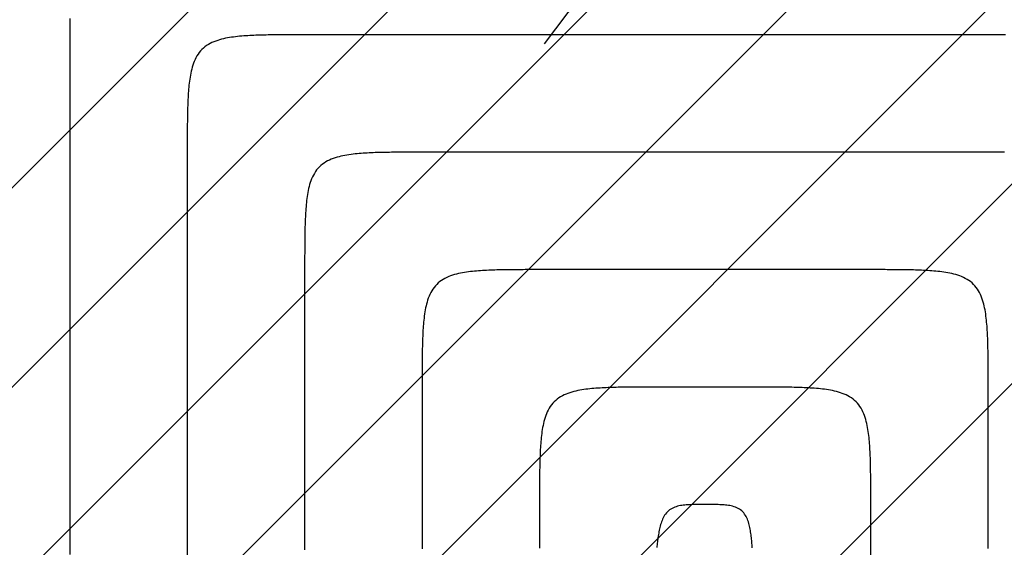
# Model space of a CAD drawing. Extents: x 997 to 109698, y 921 to 94021.
# Tile 199 of 256: x 18954 to 20631, y 25364 to 26262. Entities that reach past the tile are written whole.
import ezdxf

# ---------------------------------------------------------------- set-up
doc = ezdxf.new("R2010")
doc.units = 0
doc.header["$MEASUREMENT"] = 0
for name, color, linetype in [('12', 7, 'CONTINUOUS'), ('28', 7, 'CONTINUOUS'), ('42', 7, 'CONTINUOUS')]:
    doc.layers.add(name, color=color, linetype=linetype)

msp = doc.modelspace()

# ---------------------------------------------------------------- linework, layer by layer
at = {"layer": '12', "color": 6}
for points in [[(19039.764577, 26264.216712), (19039.756609, 26260.754424), (19039.750939, 26257.292131), (19039.747188, 26253.829835), (19039.744973, 26250.367536), (19039.743915, 26246.905236), (19039.74363, 26243.442936), (19039.743739, 26239.980637), (19039.74386, 26236.518341)], [(19039.74386, 26236.518341), (19039.74386, 26210.483726), (19039.74386, 26184.44911), (19039.74386, 26158.414495), (19039.74386, 26132.379879), (19039.74386, 26106.345264), (19039.743861, 26080.310649), (19039.74386, 26054.276033), (19039.74386, 26028.241418), (19039.74386, 26002.206803), (19039.74386, 25976.172187), (19039.74386, 25950.137572), (19039.74386, 25924.102956), (19039.74386, 25898.068341), (19039.74386, 25872.033725), (19039.74386, 25845.99911), (19039.74386, 25819.964495), (19039.74386, 25793.929879), (19039.74386, 25767.895264), (19039.74386, 25741.860649), (19039.74386, 25715.826033), (19039.74386, 25689.791418), (19039.74386, 25663.756803), (19039.74386, 25637.722187), (19039.74386, 25611.687572), (19039.74386, 25585.652956), (19039.74386, 25559.618341), (19039.74386, 25533.583726), (19039.74386, 25507.54911), (19039.74386, 25481.514495), (19039.74386, 25455.479879), (19039.74386, 25429.445264), (19039.74386, 25403.410648), (19039.74386, 25377.376033), (19039.74386, 25351.341418)], [(19639.74386, 26036.518341), (19636.281564, 26036.518462), (19632.819265, 26036.518571), (19629.356965, 26036.518287), (19625.894665, 26036.517228), (19622.432366, 26036.515014), (19618.97007, 26036.511263), (19615.507777, 26036.505593), (19612.04549, 26036.497624), (19608.583208, 26036.486975), (19605.120934, 26036.473263), (19601.658668, 26036.456109), (19598.196412, 26036.435131), (19594.734167, 26036.409946), (19591.271934, 26036.380176), (19587.809716, 26036.345407), (19584.34754, 26036.304828), (19580.885449, 26036.257347), (19577.423485, 26036.201867), (19573.961693, 26036.13729), (19570.500116, 26036.062517), (19567.038797, 26035.976452), (19563.577779, 26035.877997), (19560.117105, 26035.766052), (19556.65682, 26035.639523), (19553.196966, 26035.497308), (19549.737586, 26035.338312), (19546.278775, 26035.161214), (19542.820924, 26034.963366), (19539.364537, 26034.741634), (19535.910115, 26034.492883), (19532.45816, 26034.213977), (19529.009177, 26033.901781), (19525.563667, 26033.553159), (19522.122132, 26033.164976), (19518.685076, 26032.734097), (19515.253032, 26032.257321), (19511.827662, 26031.729119), (19508.412037, 26031.141057), (19505.009313, 26030.484522), (19501.622648, 26029.750897), (19498.255199, 26028.931567), (19494.910124, 26028.017918), (19491.590581, 26027.001335), (19488.3012, 26025.872791), (19485.054413, 26024.621088), (19481.865223, 26023.23431), (19478.748632, 26021.700542), (19475.719644, 26020.007868), (19472.793261, 26018.144375), (19469.9842, 26016.100091), (19467.305005, 26013.879787), (19464.767228, 26011.494974), (19462.382414, 26008.957196), (19460.16211, 26006.278002), (19458.117827, 26003.468941), (19456.254333, 26000.542558), (19454.56166, 25997.513569), (19453.027892, 25994.396978), (19451.641114, 25991.207788), (19450.389411, 25987.961002), (19449.260867, 25984.671621), (19448.244283, 25981.352077), (19447.330634, 25978.007002), (19446.511305, 25974.639553), (19445.77768, 25971.252888), (19445.121144, 25967.850164), (19444.533083, 25964.434539), (19444.00488, 25961.00917), (19443.528104, 25957.577126), (19443.097226, 25954.14007), (19442.709043, 25950.698535), (19442.360421, 25947.253024), (19442.048225, 25943.804041), (19441.769319, 25940.352087), (19441.520568, 25936.897665), (19441.298836, 25933.441278), (19441.100988, 25929.983427), (19440.92389, 25926.524616), (19440.764894, 25923.065236), (19440.622679, 25919.605382), (19440.496149, 25916.145096), (19440.384205, 25912.684423), (19440.285749, 25909.223405), (19440.199684, 25905.762085), (19440.124912, 25902.300508), (19440.060335, 25898.838716), (19440.004855, 25895.376753), (19439.957374, 25891.914661), (19439.916795, 25888.452485), (19439.882026, 25884.990268), (19439.852255, 25881.528035), (19439.827071, 25878.065789), (19439.806092, 25874.603533), (19439.788938, 25871.141268), (19439.775227, 25867.678993), (19439.764577, 25864.216712), (19439.756608, 25860.754424), (19439.750939, 25857.292131), (19439.747188, 25853.829835), (19439.744973, 25850.367536), (19439.743914, 25846.905236), (19439.74363, 25843.442936), (19439.743739, 25839.980637), (19439.74386, 25836.518341)], [(20604.043861, 26036.518341), (20594.771745, 26036.518341), (20585.49963, 26036.518341), (20576.227514, 26036.518341), (20566.955399, 26036.518341), (20557.683284, 26036.518341), (20548.411168, 26036.518341), (20539.139053, 26036.518341), (20529.866938, 26036.518341), (20520.594822, 26036.518341), (20511.322707, 26036.518341), (20502.050591, 26036.518341), (20492.778476, 26036.518341), (20483.506361, 26036.518341), (20474.234245, 26036.518341), (20464.96213, 26036.518341), (20455.690014, 26036.518341), (20446.417899, 26036.518341), (20437.145784, 26036.518341), (20427.873668, 26036.518341), (20418.601553, 26036.518341), (20409.329437, 26036.518341), (20400.057322, 26036.518341), (20390.785207, 26036.518341), (20381.513091, 26036.518341), (20372.240976, 26036.518341), (20362.96886, 26036.518341), (20353.696745, 26036.518341), (20344.42463, 26036.518341), (20335.152515, 26036.518341), (20325.880399, 26036.518341), (20316.608284, 26036.518341), (20307.336168, 26036.518341), (20298.064053, 26036.518341), (20288.791937, 26036.518341), (20279.519822, 26036.518341), (20270.247707, 26036.518341), (20260.975591, 26036.518341), (20251.703476, 26036.518341), (20242.431361, 26036.518341), (20233.159245, 26036.518341), (20223.88713, 26036.518341), (20214.615014, 26036.518341), (20205.342899, 26036.518341), (20196.070784, 26036.518341), (20186.798668, 26036.518341), (20177.526553, 26036.518341), (20168.254437, 26036.518341), (20158.982322, 26036.518341), (20149.710207, 26036.518341), (20140.438091, 26036.518341), (20131.165976, 26036.518341), (20121.893861, 26036.518341), (20112.621745, 26036.518341), (20103.34963, 26036.518341), (20094.077514, 26036.518341), (20084.805399, 26036.518341), (20075.533284, 26036.518341), (20066.261168, 26036.518341), (20056.989053, 26036.518341), (20047.716938, 26036.518341), (20038.444822, 26036.518341), (20029.172707, 26036.518341), (20019.900591, 26036.518341), (20010.628476, 26036.518341), (20001.356361, 26036.518341), (19992.084245, 26036.518341), (19982.81213, 26036.518341), (19973.540014, 26036.518341), (19964.267899, 26036.518341), (19954.995783, 26036.518341), (19945.723668, 26036.518341), (19936.451553, 26036.518341), (19927.179437, 26036.518341), (19917.907322, 26036.518341), (19908.635206, 26036.518341), (19899.363091, 26036.518341), (19890.090976, 26036.518341), (19880.81886, 26036.518341), (19871.546745, 26036.518341), (19862.27463, 26036.518342), (19853.002514, 26036.518341), (19843.730399, 26036.518341), (19834.458284, 26036.518341), (19825.186168, 26036.518342), (19815.914053, 26036.518342), (19806.641937, 26036.518342), (19797.369822, 26036.518341), (19788.097707, 26036.518342), (19778.825591, 26036.518341), (19769.553476, 26036.518341), (19760.28136, 26036.518341), (19751.009245, 26036.518342), (19741.73713, 26036.518342), (19732.465014, 26036.518341), (19723.192899, 26036.518341), (19713.920784, 26036.518341), (19704.648668, 26036.518341), (19695.376553, 26036.518342), (19686.104437, 26036.518342), (19676.832322, 26036.518342), (19667.560207, 26036.518342), (19658.288091, 26036.518341), (19649.015976, 26036.518342), (19639.74386, 26036.518341)], [(20631.742231, 26036.497624), (20628.279944, 26036.505593), (20624.817651, 26036.511262), (20621.355355, 26036.515013), (20617.893056, 26036.517228), (20614.430756, 26036.518287), (20610.968456, 26036.518571), (20607.506157, 26036.518462), (20604.043861, 26036.518341)], [(19439.74386, 25836.518341), (19439.74386, 25818.176034), (19439.74386, 25799.833726), (19439.74386, 25781.491418), (19439.74386, 25763.14911), (19439.74386, 25744.806803), (19439.74386, 25726.464495), (19439.74386, 25708.122187), (19439.74386, 25689.779879), (19439.74386, 25671.437572), (19439.74386, 25653.095264), (19439.74386, 25634.752956), (19439.74386, 25616.410649), (19439.74386, 25598.068341), (19439.743861, 25579.726034), (19439.74386, 25561.383726), (19439.743861, 25543.041418), (19439.743861, 25524.69911), (19439.743861, 25506.356803), (19439.74386, 25488.014495), (19439.743861, 25469.672187), (19439.74386, 25451.32988), (19439.743861, 25432.987572), (19439.74386, 25414.645264), (19439.743861, 25396.302957), (19439.74386, 25377.960649), (19439.74386, 25359.618341)], [(20039.74386, 25636.518341), (20036.281564, 25636.518462), (20032.819265, 25636.518571), (20029.356965, 25636.518287), (20025.894665, 25636.517228), (20022.432366, 25636.515014), (20018.97007, 25636.511263), (20015.507777, 25636.505593), (20012.04549, 25636.497624), (20008.583208, 25636.486975), (20005.120934, 25636.473264), (20001.658668, 25636.456109), (19998.196412, 25636.435131), (19994.734167, 25636.409947), (19991.271934, 25636.380176), (19987.809716, 25636.345407), (19984.34754, 25636.304828), (19980.885449, 25636.257347), (19977.423485, 25636.201867), (19973.961693, 25636.13729), (19970.500116, 25636.062518), (19967.038797, 25635.976453), (19963.577779, 25635.877997), (19960.117105, 25635.766053), (19956.65682, 25635.639523), (19953.196966, 25635.497308), (19949.737586, 25635.338312), (19946.278775, 25635.161214), (19942.820924, 25634.963366), (19939.364536, 25634.741634), (19935.910114, 25634.492883), (19932.45816, 25634.213977), (19929.009177, 25633.90178), (19925.563667, 25633.553159), (19922.122132, 25633.164976), (19918.685076, 25632.734097), (19915.253031, 25632.257321), (19911.827662, 25631.729119), (19908.412037, 25631.141057), (19905.009313, 25630.484522), (19901.622648, 25629.750897), (19898.2552, 25628.931568), (19894.910124, 25628.017918), (19891.590581, 25627.001335), (19888.3012, 25625.872791), (19885.054413, 25624.621088), (19881.865223, 25623.23431), (19878.748632, 25621.700542), (19875.719644, 25620.007869), (19872.793261, 25618.144374), (19869.9842, 25616.100091), (19867.305005, 25613.879788), (19864.767228, 25611.494974), (19862.382414, 25608.957197), (19860.16211, 25606.278002), (19858.117827, 25603.468941), (19856.254333, 25600.542558), (19854.56166, 25597.51357), (19853.027892, 25594.396979), (19851.641114, 25591.207788), (19850.389411, 25587.961002), (19849.260867, 25584.671621), (19848.244283, 25581.352078), (19847.330634, 25578.007002), (19846.511305, 25574.639554), (19845.77768, 25571.252889), (19845.121144, 25567.850165), (19844.533083, 25564.434539), (19844.00488, 25561.00917), (19843.528104, 25557.577126), (19843.097225, 25554.140069), (19842.709043, 25550.698535), (19842.360421, 25547.253024), (19842.048225, 25543.804041), (19841.769319, 25540.352087), (19841.520568, 25536.897666), (19841.298836, 25533.441278), (19841.100988, 25529.983427), (19840.923889, 25526.524616), (19840.764893, 25523.065236), (19840.622679, 25519.605382), (19840.496149, 25516.145097), (19840.384205, 25512.684423), (19840.285749, 25509.223405), (19840.199684, 25505.762086), (19840.124912, 25502.300508), (19840.060334, 25498.838716), (19840.004854, 25495.376753), (19839.957374, 25491.914662), (19839.916795, 25488.452485), (19839.882026, 25484.990268), (19839.852255, 25481.528035), (19839.827071, 25478.06579), (19839.806092, 25474.603534), (19839.788938, 25471.141268), (19839.775227, 25467.678994), (19839.764577, 25464.216712), (19839.756608, 25460.754424), (19839.750939, 25457.292132), (19839.747187, 25453.829835), (19839.744973, 25450.367537), (19839.743914, 25446.905237), (19839.74363, 25443.442937), (19839.743739, 25439.980638), (19839.74386, 25436.518341)], [(20204.043861, 25636.518341), (20202.464053, 25636.518341), (20200.884246, 25636.518341), (20199.304438, 25636.518341), (20197.72463, 25636.518341), (20196.144822, 25636.518341), (20194.565015, 25636.518342), (20192.985207, 25636.518341), (20191.405399, 25636.518341), (20189.825591, 25636.518341), (20188.245784, 25636.518341), (20186.665976, 25636.518341), (20185.086168, 25636.518341), (20183.506361, 25636.518341), (20181.926553, 25636.518341), (20180.346745, 25636.518341), (20178.766938, 25636.518341), (20177.18713, 25636.518341), (20175.607322, 25636.518341), (20174.027515, 25636.518341), (20172.447707, 25636.518341), (20170.867899, 25636.518341), (20169.288091, 25636.518341), (20167.708284, 25636.518341), (20166.128476, 25636.518341), (20164.548668, 25636.518341), (20162.96886, 25636.518341), (20161.389053, 25636.518341), (20159.809245, 25636.518341), (20158.229438, 25636.518341), (20156.64963, 25636.518341), (20155.069822, 25636.518341), (20153.490014, 25636.518341), (20151.910207, 25636.518341), (20150.330399, 25636.518341), (20148.750591, 25636.518341), (20147.170784, 25636.518341), (20145.590976, 25636.518341), (20144.011168, 25636.518341), (20142.431361, 25636.518341), (20140.851553, 25636.518341), (20139.271745, 25636.518341), (20137.691938, 25636.518341), (20136.11213, 25636.518341), (20134.532322, 25636.518341), (20132.952514, 25636.518341), (20131.372707, 25636.518341), (20129.792899, 25636.518341), (20128.213091, 25636.518341), (20126.633284, 25636.518341), (20125.053476, 25636.518341), (20123.473668, 25636.518341), (20121.89386, 25636.518341), (20120.314053, 25636.518341), (20118.734245, 25636.518341), (20117.154437, 25636.518341), (20115.57463, 25636.518341), (20113.994822, 25636.518341), (20112.415015, 25636.518341), (20110.835207, 25636.518342), (20109.255399, 25636.518342), (20107.675591, 25636.518341), (20106.095784, 25636.518342), (20104.515976, 25636.518341), (20102.936168, 25636.518342), (20101.35636, 25636.518342), (20099.776553, 25636.518341), (20098.196745, 25636.518342), (20096.616937, 25636.518341), (20095.03713, 25636.518341), (20093.457322, 25636.518341), (20091.877514, 25636.518341), (20090.297706, 25636.518341), (20088.717899, 25636.518341), (20087.138091, 25636.518341), (20085.558284, 25636.518341), (20083.978476, 25636.518341), (20082.398668, 25636.518341), (20080.81886, 25636.518341), (20079.239053, 25636.518341), (20077.659245, 25636.518341), (20076.079437, 25636.518341), (20074.49963, 25636.518341), (20072.919822, 25636.518341), (20071.340014, 25636.518341), (20069.760207, 25636.518341), (20068.180399, 25636.518341), (20066.600591, 25636.518341), (20065.020783, 25636.518341), (20063.440976, 25636.518341), (20061.861168, 25636.518341), (20060.28136, 25636.518341), (20058.701553, 25636.518342), (20057.121745, 25636.518342), (20055.541937, 25636.518342), (20053.962129, 25636.518341), (20052.382322, 25636.518341), (20050.802514, 25636.518341), (20049.222706, 25636.518341), (20047.642899, 25636.518341), (20046.063091, 25636.518342), (20044.483283, 25636.518341), (20042.903475, 25636.518341), (20041.323668, 25636.518342), (20039.74386, 25636.518341)], [(20404.043861, 25436.518341), (20404.043982, 25439.980638), (20404.044091, 25443.442937), (20404.043807, 25446.905237), (20404.042748, 25450.367537), (20404.040533, 25453.829835), (20404.036782, 25457.292132), (20404.031113, 25460.754424), (20404.023144, 25464.216712), (20404.012494, 25467.678993), (20403.998783, 25471.141268), (20403.981629, 25474.603533), (20403.96065, 25478.06579), (20403.935466, 25481.528035), (20403.905695, 25484.990267), (20403.870926, 25488.452485), (20403.830347, 25491.914662), (20403.782867, 25495.376753), (20403.727387, 25498.838716), (20403.662809, 25502.300508), (20403.588037, 25505.762085), (20403.501972, 25509.223405), (20403.403516, 25512.684423), (20403.291572, 25516.145097), (20403.165042, 25519.605382), (20403.022828, 25523.065236), (20402.863832, 25526.524616), (20402.686733, 25529.983427), (20402.488885, 25533.441278), (20402.267153, 25536.897665), (20402.018402, 25540.352087), (20401.739496, 25543.804041), (20401.4273, 25547.253024), (20401.078678, 25550.698535), (20400.690496, 25554.140069), (20400.259617, 25557.577126), (20399.782841, 25561.00917), (20399.254638, 25564.434539), (20398.666577, 25567.850165), (20398.010041, 25571.252888), (20397.276416, 25574.639553), (20396.457087, 25578.007002), (20395.543438, 25581.352077), (20394.526854, 25584.671621), (20393.39831, 25587.961002), (20392.146607, 25591.207788), (20390.759829, 25594.396979), (20389.226062, 25597.513569), (20387.533388, 25600.542558), (20385.669894, 25603.468941), (20383.625611, 25606.278002), (20381.405307, 25608.957197), (20379.020493, 25611.494974), (20376.482716, 25613.879787), (20373.803522, 25616.100091), (20370.99446, 25618.144375), (20368.068077, 25620.007869), (20365.039089, 25621.700542), (20361.922498, 25623.23431), (20358.733308, 25624.621088), (20355.486522, 25625.872791), (20352.197141, 25627.001335), (20348.877597, 25628.017918), (20345.532522, 25628.931567), (20342.165073, 25629.750897), (20338.778408, 25630.484521), (20335.375684, 25631.141057), (20331.960059, 25631.729119), (20328.534689, 25632.257321), (20325.102645, 25632.734097), (20321.665589, 25633.164976), (20318.224054, 25633.553159), (20314.778544, 25633.90178), (20311.329561, 25634.213976), (20307.877607, 25634.492882), (20304.423184, 25634.741634), (20300.966797, 25634.963366), (20297.508946, 25635.161213), (20294.050135, 25635.338312), (20290.590755, 25635.497308), (20287.130901, 25635.639522), (20283.670616, 25635.766052), (20280.209942, 25635.877996), (20276.748925, 25635.976452), (20273.287605, 25636.062517), (20269.826028, 25636.13729), (20266.364236, 25636.201867), (20262.902272, 25636.257347), (20259.440181, 25636.304828), (20255.978005, 25636.345407), (20252.515787, 25636.380176), (20249.053554, 25636.409947), (20245.591309, 25636.435131), (20242.129053, 25636.456109), (20238.666787, 25636.473264), (20235.204513, 25636.486975), (20231.742232, 25636.497624), (20228.279944, 25636.505593), (20224.817651, 25636.511263), (20221.355355, 25636.515014), (20217.893056, 25636.517228), (20214.430756, 25636.518287), (20210.968456, 25636.518571), (20207.506157, 25636.518462), (20204.043861, 25636.518341)], [(19839.74386, 25436.518341), (19839.74386, 25425.868341), (19839.74386, 25415.218341), (19839.74386, 25404.568341), (19839.74386, 25393.918342), (19839.74386, 25383.268342), (19839.74386, 25372.618341), (19839.74386, 25361.968341)], [(20404.043861, 25349.541418), (20404.043861, 25364.037572), (20404.043861, 25378.533726), (20404.043861, 25393.02988), (20404.043861, 25407.526033), (20404.043861, 25422.022187), (20404.043861, 25436.518341)]]:
    msp.add_lwpolyline(points, dxfattribs=at)
at = {"layer": '12', "color": 5}
for points in [[(19439.74386, 26236.518341), (19436.281564, 26236.518462), (19432.819265, 26236.518571), (19429.356965, 26236.518287), (19425.894665, 26236.517228), (19422.432366, 26236.515014), (19418.97007, 26236.511262), (19415.507777, 26236.505593), (19412.04549, 26236.497624), (19408.583208, 26236.486974), (19405.120934, 26236.473263), (19401.658668, 26236.456109), (19398.196412, 26236.43513), (19394.734167, 26236.409946), (19391.271934, 26236.380175), (19387.809716, 26236.345406), (19384.34754, 26236.304827), (19380.885449, 26236.257347), (19377.423486, 26236.201867), (19373.961693, 26236.137289), (19370.500116, 26236.062517), (19367.038797, 26235.976452), (19363.577779, 26235.877997), (19360.117105, 26235.766052), (19356.65682, 26235.639522), (19353.196966, 26235.497308), (19349.737586, 26235.338312), (19346.278775, 26235.161214), (19342.820924, 26234.963366), (19339.364536, 26234.741634), (19335.910114, 26234.492883), (19332.45816, 26234.213977), (19329.009177, 26233.90178), (19325.563667, 26233.553158), (19322.122132, 26233.164976), (19318.685076, 26232.734097), (19315.253032, 26232.257321), (19311.827662, 26231.729119), (19308.412037, 26231.141057), (19305.009313, 26230.484521), (19301.622648, 26229.750896), (19298.255199, 26228.931567), (19294.910124, 26228.017918), (19291.59058, 26227.001334), (19288.3012, 26225.872791), (19285.054413, 26224.621087), (19281.865223, 26223.234309), (19278.748632, 26221.700542), (19275.719644, 26220.007869), (19272.793261, 26218.144374), (19269.9842, 26216.100091), (19267.305005, 26213.879787), (19264.767228, 26211.494973), (19262.382414, 26208.957197), (19260.16211, 26206.278002), (19258.117827, 26203.468941), (19256.254333, 26200.542558), (19254.56166, 26197.513569), (19253.027892, 26194.396978), (19251.641114, 26191.207788), (19250.389411, 26187.961002), (19249.260867, 26184.671621), (19248.244283, 26181.352077), (19247.330634, 26178.007002), (19246.511305, 26174.639553), (19245.77768, 26171.252888), (19245.121144, 26167.850164), (19244.533083, 26164.434539), (19244.00488, 26161.00917), (19243.528104, 26157.577126), (19243.097225, 26154.140069), (19242.709043, 26150.698535), (19242.360421, 26147.253025), (19242.048225, 26143.804041), (19241.769319, 26140.352087), (19241.520568, 26136.897665), (19241.298836, 26133.441277), (19241.100988, 26129.983426), (19240.923889, 26126.524615), (19240.764893, 26123.065236), (19240.622679, 26119.605382), (19240.496149, 26116.145096), (19240.384205, 26112.684423), (19240.285749, 26109.223405), (19240.199684, 26105.762085), (19240.124912, 26102.300508), (19240.060334, 26098.838716), (19240.004855, 26095.376752), (19239.957374, 26091.914661), (19239.916795, 26088.452485), (19239.882026, 26084.990267), (19239.852255, 26081.528035), (19239.827071, 26078.06579), (19239.806092, 26074.603533), (19239.788938, 26071.141268), (19239.775227, 26067.678993), (19239.764577, 26064.216712), (19239.756608, 26060.754424), (19239.750939, 26057.292131), (19239.747188, 26053.829835), (19239.744973, 26050.367536), (19239.743914, 26046.905236), (19239.74363, 26043.442937), (19239.743739, 26039.980638), (19239.74386, 26036.518341)], [(20633.506361, 26236.518341), (20620.388092, 26236.518341), (20607.269822, 26236.518341), (20594.151553, 26236.518341), (20581.033284, 26236.518341), (20567.915015, 26236.518341), (20554.796745, 26236.518341), (20541.678476, 26236.518341), (20528.560207, 26236.518341), (20515.441938, 26236.518341), (20502.323668, 26236.518341), (20489.205399, 26236.518341), (20476.08713, 26236.518341), (20462.968861, 26236.518341), (20449.850591, 26236.518341), (20436.732322, 26236.518341), (20423.614053, 26236.518341), (20410.495784, 26236.518341), (20397.377514, 26236.518341), (20384.259245, 26236.518341), (20371.140976, 26236.518341), (20358.022707, 26236.518341), (20344.904438, 26236.518341), (20331.786168, 26236.518341), (20318.667899, 26236.518341), (20305.54963, 26236.518341), (20292.431361, 26236.518341), (20279.313091, 26236.518341), (20266.194822, 26236.518341), (20253.076553, 26236.518341), (20239.958284, 26236.518341), (20226.840015, 26236.518341), (20213.721745, 26236.518341), (20200.603476, 26236.518341), (20187.485207, 26236.518341), (20174.366937, 26236.518341), (20161.248668, 26236.518341), (20148.130399, 26236.518341), (20135.01213, 26236.518341), (20121.893861, 26236.518341), (20108.775591, 26236.518341), (20095.657322, 26236.518341), (20082.539053, 26236.518341), (20069.420784, 26236.518341), (20056.302514, 26236.518341), (20043.184245, 26236.518341), (20030.065976, 26236.518341), (20016.947707, 26236.518341), (20003.829438, 26236.518341), (19990.711168, 26236.518341), (19977.592899, 26236.518341), (19964.47463, 26236.518341), (19951.35636, 26236.518341), (19938.238091, 26236.518341), (19925.119822, 26236.518341), (19912.001553, 26236.518341), (19898.883283, 26236.518341), (19885.765014, 26236.518341), (19872.646745, 26236.518341), (19859.528476, 26236.518341), (19846.410207, 26236.518341), (19833.291937, 26236.518341), (19820.173668, 26236.518341), (19807.055399, 26236.518341), (19793.93713, 26236.518341), (19780.81886, 26236.518341), (19767.700591, 26236.518341), (19754.582322, 26236.518341), (19741.464053, 26236.518341), (19728.345783, 26236.518341), (19715.227514, 26236.518341), (19702.109245, 26236.518341), (19688.990976, 26236.518341), (19675.872707, 26236.518341), (19662.754437, 26236.518341), (19649.636168, 26236.518341), (19636.517899, 26236.518341), (19623.39963, 26236.518341), (19610.281361, 26236.518341), (19597.163091, 26236.518341), (19584.044822, 26236.518341), (19570.926553, 26236.518341), (19557.808283, 26236.518341), (19544.690014, 26236.518341), (19531.571745, 26236.518341), (19518.453476, 26236.518341), (19505.335206, 26236.518341), (19492.216937, 26236.518341), (19479.098668, 26236.518341), (19465.980399, 26236.518341), (19452.862129, 26236.518341), (19439.74386, 26236.518341)], [(19239.74386, 26036.518341), (19239.74386, 26014.32988), (19239.74386, 25992.141418), (19239.74386, 25969.952956), (19239.74386, 25947.764495), (19239.74386, 25925.576033), (19239.74386, 25903.387572), (19239.74386, 25881.19911), (19239.74386, 25859.010649), (19239.74386, 25836.822187), (19239.74386, 25814.633726), (19239.74386, 25792.445264), (19239.74386, 25770.256803), (19239.74386, 25748.068341), (19239.74386, 25725.87988), (19239.74386, 25703.691418), (19239.74386, 25681.502957), (19239.74386, 25659.314495), (19239.74386, 25637.126034), (19239.74386, 25614.937572), (19239.74386, 25592.74911), (19239.74386, 25570.560649), (19239.74386, 25548.372187), (19239.74386, 25526.183726), (19239.74386, 25503.995264), (19239.74386, 25481.806803), (19239.74386, 25459.618341), (19239.74386, 25437.429879), (19239.74386, 25415.241418), (19239.74386, 25393.052957), (19239.74386, 25370.864495), (19239.74386, 25348.676033)], [(19839.74386, 25836.518341), (19836.281564, 25836.518462), (19832.819265, 25836.518571), (19829.356965, 25836.518287), (19825.894665, 25836.517228), (19822.432366, 25836.515014), (19818.97007, 25836.511263), (19815.507777, 25836.505593), (19812.04549, 25836.497625), (19808.583208, 25836.486975), (19805.120934, 25836.473264), (19801.658668, 25836.456109), (19798.196412, 25836.435131), (19794.734167, 25836.409947), (19791.271934, 25836.380176), (19787.809716, 25836.345407), (19784.34754, 25836.304828), (19780.885449, 25836.257347), (19777.423485, 25836.201867), (19773.961694, 25836.13729), (19770.500116, 25836.062518), (19767.038797, 25835.976452), (19763.577779, 25835.877997), (19760.117105, 25835.766053), (19756.65682, 25835.639523), (19753.196966, 25835.497308), (19749.737586, 25835.338313), (19746.278775, 25835.161214), (19742.820924, 25834.963366), (19739.364537, 25834.741634), (19735.910114, 25834.492882), (19732.458161, 25834.213977), (19729.009177, 25833.90178), (19725.563667, 25833.553159), (19722.122132, 25833.164976), (19718.685076, 25832.734097), (19715.253032, 25832.257321), (19711.827663, 25831.729119), (19708.412037, 25831.141058), (19705.009313, 25830.484521), (19701.622648, 25829.750897), (19698.2552, 25828.931567), (19694.910124, 25828.017919), (19691.590581, 25827.001335), (19688.3012, 25825.872791), (19685.054414, 25824.621088), (19681.865223, 25823.23431), (19678.748632, 25821.700542), (19675.719644, 25820.007869), (19672.793261, 25818.144375), (19669.9842, 25816.100092), (19667.305005, 25813.879787), (19664.767228, 25811.494974), (19662.382414, 25808.957197), (19660.16211, 25806.278002), (19658.117827, 25803.468941), (19656.254333, 25800.542558), (19654.56166, 25797.513569), (19653.027892, 25794.396979), (19651.641114, 25791.207788), (19650.389411, 25787.961002), (19649.260867, 25784.671621), (19648.244283, 25781.352077), (19647.330634, 25778.007002), (19646.511305, 25774.639554), (19645.77768, 25771.252888), (19645.121144, 25767.850164), (19644.533083, 25764.434539), (19644.004881, 25761.00917), (19643.528104, 25757.577126), (19643.097225, 25754.14007), (19642.709043, 25750.698535), (19642.360421, 25747.253025), (19642.048225, 25743.804041), (19641.769319, 25740.352087), (19641.520568, 25736.897665), (19641.298836, 25733.441278), (19641.100988, 25729.983427), (19640.923889, 25726.524616), (19640.764893, 25723.065236), (19640.622679, 25719.605382), (19640.496149, 25716.145096), (19640.384205, 25712.684423), (19640.285749, 25709.223405), (19640.199684, 25705.762086), (19640.124912, 25702.300508), (19640.060335, 25698.838716), (19640.004855, 25695.376753), (19639.957374, 25691.914661), (19639.916795, 25688.452485), (19639.882026, 25684.990268), (19639.852255, 25681.528035), (19639.827071, 25678.06579), (19639.806092, 25674.603534), (19639.788938, 25671.141268), (19639.775227, 25667.678994), (19639.764577, 25664.216712), (19639.756609, 25660.754425), (19639.750939, 25657.292131), (19639.747188, 25653.829836), (19639.744973, 25650.367537), (19639.743914, 25646.905237), (19639.74363, 25643.442937), (19639.743739, 25639.980638), (19639.74386, 25636.518341)], [(20404.043861, 25836.518341), (20398.617899, 25836.518341), (20393.191938, 25836.518341), (20387.765976, 25836.518341), (20382.340015, 25836.518341), (20376.914053, 25836.518341), (20371.488092, 25836.518341), (20366.06213, 25836.518341), (20360.636169, 25836.518341), (20355.210207, 25836.518341), (20349.784245, 25836.518341), (20344.358284, 25836.518341), (20338.932322, 25836.518341), (20333.506361, 25836.518341), (20328.080399, 25836.518341), (20322.654438, 25836.518341), (20317.228476, 25836.518341), (20311.802514, 25836.518341), (20306.376553, 25836.518341), (20300.950591, 25836.518341), (20295.52463, 25836.518341), (20290.098669, 25836.518341), (20284.672707, 25836.518341), (20279.246745, 25836.518341), (20273.820784, 25836.518341), (20268.394822, 25836.518341), (20262.968861, 25836.518341), (20257.542899, 25836.518341), (20252.116938, 25836.518341), (20246.690976, 25836.518341), (20241.265015, 25836.518341), (20235.839053, 25836.518341), (20230.413091, 25836.518341), (20224.98713, 25836.518341), (20219.561168, 25836.518341), (20214.135207, 25836.518341), (20208.709245, 25836.518341), (20203.283284, 25836.518341), (20197.857322, 25836.518341), (20192.431361, 25836.518341), (20187.005399, 25836.518341), (20181.579437, 25836.518341), (20176.153476, 25836.518341), (20170.727515, 25836.518341), (20165.301553, 25836.518341), (20159.875592, 25836.518341), (20154.44963, 25836.518341), (20149.023668, 25836.518341), (20143.597707, 25836.518341), (20138.171745, 25836.518341), (20132.745784, 25836.518341), (20127.319822, 25836.518341), (20121.893861, 25836.518341), (20116.467899, 25836.518341), (20111.041937, 25836.518341), (20105.615976, 25836.518341), (20100.190014, 25836.518341), (20094.764053, 25836.518341), (20089.338091, 25836.518341), (20083.91213, 25836.518341), (20078.486168, 25836.518341), (20073.060207, 25836.518341), (20067.634245, 25836.518341), (20062.208284, 25836.518342), (20056.782322, 25836.518341), (20051.356361, 25836.518341), (20045.930399, 25836.518342), (20040.504437, 25836.518341), (20035.078476, 25836.518342), (20029.652514, 25836.518341), (20024.226553, 25836.518341), (20018.800591, 25836.518341), (20013.37463, 25836.518341), (20007.948668, 25836.518341), (20002.522707, 25836.518341), (19997.096745, 25836.518341), (19991.670784, 25836.518341), (19986.244822, 25836.518341), (19980.81886, 25836.518341), (19975.392899, 25836.518341), (19969.966937, 25836.518341), (19964.540976, 25836.518341), (19959.115014, 25836.518341), (19953.689053, 25836.518341), (19948.263091, 25836.518341), (19942.83713, 25836.518341), (19937.411168, 25836.518341), (19931.985207, 25836.518341), (19926.559245, 25836.518341), (19921.133284, 25836.518342), (19915.707322, 25836.518341), (19910.281361, 25836.518341), (19904.855399, 25836.518341), (19899.429437, 25836.518341), (19894.003476, 25836.518341), (19888.577514, 25836.518341), (19883.151553, 25836.518342), (19877.725591, 25836.518341), (19872.29963, 25836.518341), (19866.873668, 25836.518342), (19861.447707, 25836.518341), (19856.021745, 25836.518341), (19850.595784, 25836.518342), (19845.169822, 25836.518341), (19839.74386, 25836.518341)], [(20604.043861, 25636.518341), (20604.043982, 25639.980638), (20604.044091, 25643.442937), (20604.043806, 25646.905236), (20604.042748, 25650.367537), (20604.040533, 25653.829835), (20604.036782, 25657.292131), (20604.031113, 25660.754424), (20604.023144, 25664.216712), (20604.012494, 25667.678994), (20603.998783, 25671.141268), (20603.981629, 25674.603534), (20603.96065, 25678.06579), (20603.935466, 25681.528035), (20603.905695, 25684.990268), (20603.870926, 25688.452485), (20603.830347, 25691.914661), (20603.782867, 25695.376753), (20603.727387, 25698.838716), (20603.662809, 25702.300508), (20603.588037, 25705.762085), (20603.501972, 25709.223404), (20603.403516, 25712.684423), (20603.291572, 25716.145096), (20603.165042, 25719.605382), (20603.022828, 25723.065236), (20602.863832, 25726.524616), (20602.686733, 25729.983427), (20602.488885, 25733.441278), (20602.267154, 25736.897665), (20602.018402, 25740.352087), (20601.739496, 25743.804041), (20601.4273, 25747.253024), (20601.078678, 25750.698535), (20600.690496, 25754.140069), (20600.259617, 25757.577126), (20599.782841, 25761.00917), (20599.254638, 25764.434539), (20598.666577, 25767.850164), (20598.010041, 25771.252888), (20597.276416, 25774.639553), (20596.457087, 25778.007002), (20595.543438, 25781.352077), (20594.526854, 25784.671621), (20593.39831, 25787.961002), (20592.146607, 25791.207788), (20590.759829, 25794.396978), (20589.226062, 25797.513569), (20587.533388, 25800.542558), (20585.669894, 25803.468941), (20583.625611, 25806.278002), (20581.405307, 25808.957197), (20579.020493, 25811.494974), (20576.482716, 25813.879787), (20573.803521, 25816.100091), (20570.99446, 25818.144374), (20568.068077, 25820.007868), (20565.039089, 25821.700542), (20561.922498, 25823.23431), (20558.733308, 25824.621088), (20555.486521, 25825.872791), (20552.197141, 25827.001335), (20548.877597, 25828.017918), (20545.532522, 25828.931567), (20542.165073, 25829.750896), (20538.778408, 25830.484522), (20535.375684, 25831.141057), (20531.960059, 25831.729119), (20528.53469, 25832.257321), (20525.102646, 25832.734097), (20521.665589, 25833.164976), (20518.224054, 25833.553159), (20514.778544, 25833.90178), (20511.329561, 25834.213977), (20507.877607, 25834.492883), (20504.423185, 25834.741634), (20500.966797, 25834.963366), (20497.508946, 25835.161214), (20494.050135, 25835.338312), (20490.590755, 25835.497308), (20487.130901, 25835.639522), (20483.670616, 25835.766053), (20480.209943, 25835.877997), (20476.748924, 25835.976452), (20473.287605, 25836.062517), (20469.826027, 25836.13729), (20466.364236, 25836.201867), (20462.902272, 25836.257347), (20459.440181, 25836.304828), (20455.978005, 25836.345406), (20452.515787, 25836.380176), (20449.053554, 25836.409947), (20445.591309, 25836.435131), (20442.129053, 25836.456109), (20438.666787, 25836.473263), (20435.204513, 25836.486975), (20431.742231, 25836.497624), (20428.279944, 25836.505593), (20424.817651, 25836.511263), (20421.355355, 25836.515014), (20417.893056, 25836.517228), (20414.430756, 25836.518287), (20410.968456, 25836.518571), (20407.506157, 25836.518462), (20404.043861, 25836.518341)], [(19639.74386, 25636.518341), (19639.74386, 25622.022188), (19639.74386, 25607.526034), (19639.74386, 25593.02988), (19639.74386, 25578.533726), (19639.74386, 25564.037572), (19639.74386, 25549.541418), (19639.74386, 25535.045265), (19639.74386, 25520.549111), (19639.74386, 25506.052957), (19639.74386, 25491.556803), (19639.74386, 25477.060649), (19639.74386, 25462.564495), (19639.74386, 25448.068341), (19639.74386, 25433.572187), (19639.74386, 25419.076034), (19639.74386, 25404.57988), (19639.74386, 25390.083726), (19639.74386, 25375.587572), (19639.74386, 25361.091418)], [(20604.043861, 25361.383726), (20604.043861, 25379.726033), (20604.043861, 25398.068341), (20604.043861, 25416.410649), (20604.043861, 25434.752957), (20604.043861, 25453.095264), (20604.043861, 25471.437572), (20604.043861, 25489.77988), (20604.043861, 25508.122187), (20604.043861, 25526.464495), (20604.043861, 25544.806803), (20604.043861, 25563.149111), (20604.043861, 25581.491418), (20604.043861, 25599.833726), (20604.043861, 25618.176033), (20604.043861, 25636.518341)], [(20121.893861, 25436.518341), (20119.409849, 25436.51861), (20116.925827, 25436.518039), (20114.44181, 25436.514561), (20111.957813, 25436.506111), (20109.473852, 25436.490623), (20106.989942, 25436.466032), (20104.506099, 25436.43027), (20102.022338, 25436.381272), (20099.538717, 25436.316701), (20097.055628, 25436.232038), (20094.573625, 25436.121711), (20092.093262, 25435.980141), (20089.615095, 25435.80175), (20087.139679, 25435.58096), (20084.667568, 25435.312191), (20082.200228, 25434.98836), (20079.742606, 25434.596625), (20077.300478, 25434.122772), (20074.87962, 25433.552586), (20072.485811, 25432.871852), (20070.125063, 25432.066477), (20067.809659, 25431.125571), (20065.558626, 25430.041694), (20063.391324, 25428.807576), (20061.327117, 25427.415947), (20059.384462, 25425.860818), (20057.571057, 25424.151458), (20055.887524, 25422.307169), (20054.334362, 25420.347427), (20052.91207, 25418.291711), (20051.620335, 25416.15881), (20050.451512, 25413.961328), (20049.394075, 25411.708583), (20048.436459, 25409.409867), (20047.567101, 25407.07447), (20046.774435, 25404.711683), (20046.047352, 25402.330289), (20045.378951, 25399.93438), (20044.76461, 25397.525505), (20044.199729, 25395.105187), (20043.67971, 25392.674951), (20043.199952, 25390.236321), (20042.755857, 25387.790821), (20042.342825, 25385.339975), (20041.956583, 25382.885174), (20041.59486, 25380.427007), (20041.256137, 25377.965758), (20040.938898, 25375.501711), (20040.641625, 25373.03515), (20040.362803, 25370.566357), (20040.100915, 25368.095616), (20039.854445, 25365.623211), (20039.621875, 25363.149426)], [(20202.182991, 25362.804954), (20202.019861, 25365.277059), (20201.842986, 25367.748191), (20201.650831, 25370.218104), (20201.441861, 25372.686552), (20201.214541, 25375.153289), (20200.967337, 25377.61807), (20200.698712, 25380.080648), (20200.407132, 25382.540778), (20200.091062, 25384.998215), (20199.748421, 25387.452511), (20199.374998, 25389.902441), (20198.966059, 25392.346587), (20198.516874, 25394.783532), (20198.022711, 25397.211858), (20197.478838, 25399.63015), (20196.880523, 25402.036987), (20196.22303, 25404.43095), (20195.499669, 25406.808568), (20194.698804, 25409.16118), (20193.808021, 25411.479312), (20192.814908, 25413.753492), (20191.707055, 25415.974246), (20190.472062, 25418.13209), (20189.101028, 25420.214427), (20187.593164, 25422.20145), (20185.948828, 25424.072331), (20184.168376, 25425.806241), (20182.252274, 25427.382502), (20180.208314, 25428.790733), (20178.056158, 25430.037231), (20175.816554, 25431.129818), (20173.510251, 25432.076316), (20171.157595, 25432.884732), (20168.771421, 25433.566553), (20166.357865, 25434.136366), (20163.922833, 25434.608868), (20161.47223, 25434.998754), (20159.011959, 25435.320721), (20156.546992, 25435.587873), (20154.078736, 25435.80724), (20151.607743, 25435.984396), (20149.13457, 25436.12492), (20146.65977, 25436.234387), (20144.183897, 25436.318375), (20141.707506, 25436.382451), (20139.230979, 25436.431076), (20136.75437, 25436.466553), (20134.277694, 25436.490936), (20131.800968, 25436.50628), (20129.324206, 25436.514638), (20126.847424, 25436.518065), (20124.370637, 25436.518615), (20121.893861, 25436.518341)]]:
    msp.add_lwpolyline(points, dxfattribs=at)
at = {"layer": '28', "color": 2}
for p, q in [((15401.521374, 22435.955237), (19902.084478, 26936.518341)), ((15740.932629, 22435.955237), (20241.495733, 26936.518341)), ((16080.343884, 22435.955237), (20580.906988, 26936.518341)), ((16419.755139, 22435.955237), (20920.318243, 26936.518341)), ((16759.166394, 22435.955237), (21259.729498, 26936.518341)), ((17098.577649, 22435.955237), (21599.140753, 26936.518341)), ((17437.988904, 22435.955237), (21697.636205, 26695.602539))]:
    msp.add_line(p, q, dxfattribs=at)
at = {"layer": '42', "color": 117}
msp.add_line((20897.636205, 27620.953237), (19847.636205, 26220.953237), dxfattribs=at)

doc.saveas('drawing.dxf')
